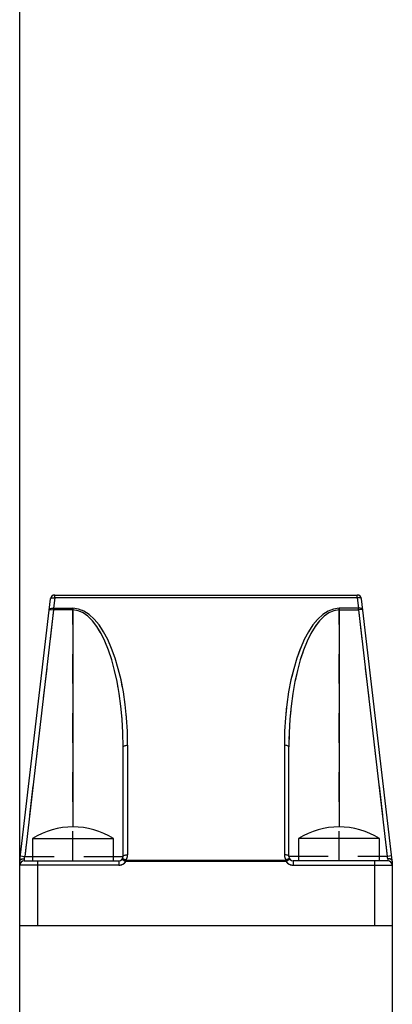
# Model space of a CAD drawing. Header units: inches. Extents: x 1907 to 2452, y -210 to -54.
# Tile 87 of 256: x 1944.13 to 1945.39, y -148.9 to -145.57. Entities that reach past the tile are written whole.
import ezdxf

# ---------------------------------------------------------------- set-up
doc = ezdxf.new("R2010")
doc.units = ezdxf.units.IN
doc.header["$LTSCALE"] = 0.5
doc.header["$MEASUREMENT"] = 0
doc.linetypes.add('HIDDEN', pattern=[0.225, 0.15, -0.075])
doc.layers.add('SID-M-H', color=4, linetype='HIDDEN')
doc.layers.add('SID-M-S', color=105, linetype='Continuous')

msp = doc.modelspace()

# ---------------------------------------------------------------- linework, layer by layer
at = {"layer": 'SID-M-H'}
for p, q in [((1944.23486, -147.52709), (1944.23709, -147.52666)), ((1944.23709, -147.52666), (1944.23961, -147.52643)), ((1944.23961, -147.52643), (1944.24234, -147.5264)), ((1944.24517, -147.52659), (1944.24099, -147.56226)), ((1944.24234, -147.5264), (1944.24517, -147.52659)), ((1944.24517, -147.52659), (1944.24517, -147.51715)), ((1945.26735, -147.52659), (1944.24517, -147.52659)), ((1945.26735, -147.52659), (1945.26735, -147.51715)), ((1945.27018, -147.5264), (1945.26735, -147.52659)), ((1945.26735, -147.52659), (1945.27153, -147.56226)), ((1945.27291, -147.52643), (1945.27018, -147.5264)), ((1945.27543, -147.52666), (1945.27291, -147.52643)), ((1945.27766, -147.52709), (1945.27543, -147.52666)), ((1944.23027, -147.5304), (1944.23066, -147.52939)), ((1944.23066, -147.52939), (1944.23158, -147.52848)), ((1944.23158, -147.52848), (1944.233, -147.52771)), ((1944.233, -147.52771), (1944.23486, -147.52709)), ((1945.27952, -147.52771), (1945.27766, -147.52709)), ((1945.28093, -147.52848), (1945.27952, -147.52771)), ((1945.28185, -147.52939), (1945.28093, -147.52848)), ((1945.28225, -147.5304), (1945.28185, -147.52939)), ((1944.24099, -147.56781), (1944.14312, -148.40215)), ((1944.22609, -147.56607), (1944.22648, -147.56506)), ((1944.22609, -147.56607), (1944.24099, -147.56781)), ((1944.22648, -147.56506), (1944.2274, -147.56415)), ((1944.2274, -147.56415), (1944.22882, -147.56337)), ((1944.22882, -147.56337), (1944.23067, -147.56276)), ((1944.23067, -147.56276), (1944.2329, -147.56232)), ((1944.2329, -147.56232), (1944.23543, -147.56209)), ((1944.23543, -147.56209), (1944.23816, -147.56207)), ((1944.23816, -147.56207), (1944.24099, -147.56226)), ((1944.24099, -147.56781), (1944.24099, -147.56226)), ((1944.24099, -147.56226), (1944.30626, -147.56226)), ((1944.30626, -147.56781), (1944.24099, -147.56781)), ((1944.30626, -148.41715), (1944.30626, -147.56226)), ((1945.27153, -147.56226), (1945.20626, -147.56226)), ((1945.20626, -148.41715), (1945.20626, -147.56226)), ((1945.20626, -147.56781), (1945.27153, -147.56781)), ((1945.27436, -147.56207), (1945.27153, -147.56226)), ((1945.27153, -147.56781), (1945.27153, -147.56226)), ((1945.28643, -147.56607), (1945.27153, -147.56781)), ((1945.27153, -147.56781), (1945.3694, -148.40215)), ((1945.27709, -147.56209), (1945.27436, -147.56207)), ((1945.27962, -147.56232), (1945.27709, -147.56209)), ((1945.28185, -147.56276), (1945.27962, -147.56232)), ((1945.2837, -147.56337), (1945.28185, -147.56276)), ((1945.28512, -147.56415), (1945.2837, -147.56337)), ((1945.28604, -147.56506), (1945.28512, -147.56415)), ((1945.28643, -147.56607), (1945.28604, -147.56506)), ((1944.48065, -148.02759), (1944.48293, -148.0269)), ((1944.48293, -148.0269), (1944.48552, -148.02638)), ((1944.48552, -148.02638), (1944.48833, -148.02607)), ((1944.48833, -148.02607), (1944.49126, -148.02596)), ((1944.49126, -148.02596), (1944.49126, -148.39659)), ((1945.02126, -148.02596), (1945.02126, -148.39659)), ((1945.02419, -148.02607), (1945.02126, -148.02596)), ((1945.027, -148.02638), (1945.02419, -148.02607)), ((1945.02959, -148.0269), (1945.027, -148.02638)), ((1945.03187, -148.02759), (1945.02959, -148.0269)), ((1944.47626, -148.03152), (1944.47655, -148.03044)), ((1944.47655, -148.03044), (1944.4774, -148.02939)), ((1944.4774, -148.02939), (1944.47879, -148.02843)), ((1944.47879, -148.02843), (1944.48065, -148.02759)), ((1945.03373, -148.02843), (1945.03187, -148.02759)), ((1945.03512, -148.02939), (1945.03373, -148.02843)), ((1945.03597, -148.03044), (1945.03512, -148.02939)), ((1945.03626, -148.03152), (1945.03597, -148.03044)), ((1944.12626, -148.41803), (1944.12655, -148.41648)), ((1944.12636, -148.41628), (1944.1268, -148.41484)), ((1944.12655, -148.41648), (1944.1274, -148.41499)), ((1944.1268, -148.41484), (1944.12775, -148.41351)), ((1944.1274, -148.41499), (1944.12879, -148.41361)), ((1944.12775, -148.41351), (1944.12918, -148.41234)), ((1944.12822, -148.4004), (1944.14312, -148.40215)), ((1944.12879, -148.41361), (1944.13065, -148.41241)), ((1944.12918, -148.41234), (1944.13104, -148.41138)), ((1944.13065, -148.41241), (1944.13293, -148.41142)), ((1944.13104, -148.41138), (1944.13326, -148.41065)), ((1944.13293, -148.41142), (1944.13552, -148.41069)), ((1944.13326, -148.41065), (1944.13576, -148.41018)), ((1944.13552, -148.41069), (1944.13833, -148.41024)), ((1944.13576, -148.41018), (1944.13846, -148.40999)), ((1944.13833, -148.41024), (1944.14126, -148.41009)), ((1944.13846, -148.40999), (1944.14126, -148.41009)), ((1944.14126, -148.41009), (1944.14312, -148.40215)), ((1944.14126, -148.41009), (1944.14126, -148.41715)), ((1944.14312, -148.40215), (1944.47626, -148.40215)), ((1944.18626, -148.41715), (1944.18626, -148.63715)), ((1944.46126, -148.41715), (1944.46126, -148.43215)), ((1944.4733, -148.41109), (1944.47393, -148.4106)), ((1944.4733, -148.41109), (1944.48535, -148.42003)), ((1944.47393, -148.4106), (1944.47488, -148.41038)), ((1944.47488, -148.41038), (1944.47613, -148.41043)), ((1944.47613, -148.41043), (1944.47764, -148.41075)), ((1944.47626, -148.40215), (1944.47655, -148.40106)), ((1944.47655, -148.40106), (1944.4774, -148.40002)), ((1944.4774, -148.40002), (1944.47879, -148.39906)), ((1944.47764, -148.41075), (1944.47937, -148.41134)), ((1944.47879, -148.39906), (1944.48065, -148.39822)), ((1944.47937, -148.41134), (1944.48126, -148.41217)), ((1944.48065, -148.39822), (1944.48293, -148.39753)), ((1944.48126, -148.41217), (1944.48328, -148.41322)), ((1944.48293, -148.39753), (1944.48552, -148.39701)), ((1944.48328, -148.41322), (1944.48535, -148.41447)), ((1944.48535, -148.42003), (1944.48535, -148.41447)), ((1944.48535, -148.41447), (1945.02717, -148.41447)), ((1945.02717, -148.42003), (1944.48535, -148.42003)), ((1944.48552, -148.39701), (1944.48833, -148.3967)), ((1944.48833, -148.3967), (1944.49126, -148.39659)), ((1945.02419, -148.3967), (1945.02126, -148.39659)), ((1945.027, -148.39701), (1945.02419, -148.3967)), ((1945.02959, -148.39753), (1945.027, -148.39701)), ((1945.03922, -148.41109), (1945.02717, -148.42003)), ((1945.02924, -148.41322), (1945.02717, -148.41447)), ((1945.02717, -148.42003), (1945.02717, -148.41447)), ((1945.03126, -148.41217), (1945.02924, -148.41322)), ((1945.03187, -148.39822), (1945.02959, -148.39753)), ((1945.03315, -148.41134), (1945.03126, -148.41217)), ((1945.03373, -148.39906), (1945.03187, -148.39822)), ((1945.03488, -148.41075), (1945.03315, -148.41134)), ((1945.03512, -148.40002), (1945.03373, -148.39906)), ((1945.03639, -148.41043), (1945.03488, -148.41075)), ((1945.03597, -148.40106), (1945.03512, -148.40002)), ((1945.03626, -148.40215), (1945.03597, -148.40106)), ((1945.3694, -148.40215), (1945.03626, -148.40215)), ((1945.03764, -148.41038), (1945.03639, -148.41043)), ((1945.03859, -148.4106), (1945.03764, -148.41038)), ((1945.03922, -148.41109), (1945.03859, -148.4106)), ((1945.05126, -148.41715), (1945.05126, -148.43215)), ((1945.32626, -148.41715), (1945.32626, -148.63715)), ((1945.3843, -148.4004), (1945.3694, -148.40215)), ((1945.37126, -148.41009), (1945.3694, -148.40215)), ((1945.37406, -148.40999), (1945.37126, -148.41009)), ((1945.37126, -148.41009), (1945.37126, -148.41715)), ((1945.37419, -148.41024), (1945.37126, -148.41009)), ((1945.37676, -148.41018), (1945.37406, -148.40999)), ((1945.377, -148.41069), (1945.37419, -148.41024)), ((1945.37926, -148.41065), (1945.37676, -148.41018)), ((1945.37959, -148.41142), (1945.377, -148.41069)), ((1945.38148, -148.41138), (1945.37926, -148.41065)), ((1945.38187, -148.41241), (1945.37959, -148.41142)), ((1945.38334, -148.41234), (1945.38148, -148.41138)), ((1945.38373, -148.41361), (1945.38187, -148.41241)), ((1945.38477, -148.41351), (1945.38334, -148.41234)), ((1945.38512, -148.41499), (1945.38373, -148.41361)), ((1945.38572, -148.41484), (1945.38477, -148.41351)), ((1945.38597, -148.41648), (1945.38512, -148.41499)), ((1945.38616, -148.41628), (1945.38572, -148.41484)), ((1945.38626, -148.41803), (1945.38597, -148.41648)), ((1944.46126, -148.43215), (1944.12626, -148.43215)), ((1945.05126, -148.43215), (1945.38626, -148.43215))]:
    msp.add_line(p, q, dxfattribs=at)
for centre, start, end in [((1944.46126, -148.40215), 270, 323.41187), ((1944.46126, -148.39659), 323.41187, 0), ((1945.05126, -148.39659), 180, 216.58813), ((1945.05126, -148.40215), 216.58813, 270)]:
    msp.add_arc(centre, 0.03, start, end, dxfattribs=at)
for centre, ratio, start_param, end_param in [((1944.30626, -148.02596), 0.3989595, 4.712389, 6.2831853), ((1944.30626, -148.03152), 0.3666115, 4.712389, 6.2831853), ((1945.20626, -148.02596), 0.3989595, 0, 1.5707963), ((1945.20626, -148.03152), 0.3666115, 0, 1.5707963)]:
    msp.add_ellipse(centre, major_axis=(0, 0.46371), ratio=ratio, start_param=start_param, end_param=end_param, dxfattribs=at)
at = {"layer": 'SID-M-S'}
for p, q in [((1944.12626, -153.03715), (1944.12626, -134.53715)), ((1944.23486, -147.52709), (1944.23709, -147.52666)), ((1944.23709, -147.52666), (1944.23961, -147.52643)), ((1944.23961, -147.52643), (1944.24234, -147.5264)), ((1944.24517, -147.52659), (1944.24099, -147.56226)), ((1944.24234, -147.5264), (1944.24517, -147.52659)), ((1944.24517, -147.52659), (1944.24517, -147.51715)), ((1944.24517, -147.51715), (1945.26735, -147.51715)), ((1945.26735, -147.52659), (1944.24517, -147.52659)), ((1945.26735, -147.52659), (1945.26735, -147.51715)), ((1945.27018, -147.5264), (1945.26735, -147.52659)), ((1945.26735, -147.52659), (1945.27153, -147.56226)), ((1945.27291, -147.52643), (1945.27018, -147.5264)), ((1945.27543, -147.52666), (1945.27291, -147.52643)), ((1945.27766, -147.52709), (1945.27543, -147.52666)), ((1944.12636, -148.41628), (1944.23027, -147.5304)), ((1944.23027, -147.5304), (1944.23066, -147.52939)), ((1944.23066, -147.52939), (1944.23158, -147.52848)), ((1944.23158, -147.52848), (1944.233, -147.52771)), ((1944.233, -147.52771), (1944.23486, -147.52709)), ((1945.27952, -147.52771), (1945.27766, -147.52709)), ((1945.28093, -147.52848), (1945.27952, -147.52771)), ((1945.28185, -147.52939), (1945.28093, -147.52848)), ((1945.28225, -147.5304), (1945.28185, -147.52939)), ((1945.38616, -148.41628), (1945.28225, -147.5304)), ((1944.24099, -147.56781), (1944.14312, -148.40215)), ((1944.22609, -147.56607), (1944.22648, -147.56506)), ((1944.22609, -147.56607), (1944.24099, -147.56781)), ((1944.22648, -147.56506), (1944.2274, -147.56415)), ((1944.2274, -147.56415), (1944.22882, -147.56337)), ((1944.22882, -147.56337), (1944.23067, -147.56276)), ((1944.23067, -147.56276), (1944.2329, -147.56232)), ((1944.2329, -147.56232), (1944.23543, -147.56209)), ((1944.23543, -147.56209), (1944.23816, -147.56207)), ((1944.23816, -147.56207), (1944.24099, -147.56226)), ((1944.24099, -147.56226), (1944.30626, -147.56226)), ((1944.24099, -147.56781), (1944.24099, -147.56226)), ((1944.30626, -147.56781), (1944.24099, -147.56781)), ((1944.30626, -147.56226), (1944.30626, -148.30215)), ((1945.27153, -147.56226), (1945.20626, -147.56226)), ((1945.20626, -147.56226), (1945.20626, -148.30215)), ((1945.20626, -147.56781), (1945.27153, -147.56781)), ((1945.27436, -147.56207), (1945.27153, -147.56226)), ((1945.27153, -147.56781), (1945.27153, -147.56226)), ((1945.28643, -147.56607), (1945.27153, -147.56781)), ((1945.27153, -147.56781), (1945.3694, -148.40215)), ((1945.27709, -147.56209), (1945.27436, -147.56207)), ((1945.27962, -147.56232), (1945.27709, -147.56209)), ((1945.28185, -147.56276), (1945.27962, -147.56232)), ((1945.2837, -147.56337), (1945.28185, -147.56276)), ((1945.28512, -147.56415), (1945.2837, -147.56337)), ((1945.28604, -147.56506), (1945.28512, -147.56415)), ((1945.28643, -147.56607), (1945.28604, -147.56506)), ((1944.48065, -148.02759), (1944.48293, -148.0269)), ((1944.48293, -148.0269), (1944.48552, -148.02638)), ((1944.48552, -148.02638), (1944.48833, -148.02607)), ((1944.48833, -148.02607), (1944.49126, -148.02596)), ((1944.49126, -148.02596), (1944.49126, -148.39659)), ((1945.02126, -148.02596), (1945.02126, -148.39659)), ((1945.02419, -148.02607), (1945.02126, -148.02596)), ((1945.027, -148.02638), (1945.02419, -148.02607)), ((1945.02959, -148.0269), (1945.027, -148.02638)), ((1945.03187, -148.02759), (1945.02959, -148.0269)), ((1944.47626, -148.03152), (1944.47655, -148.03044)), ((1944.47626, -148.40215), (1944.47626, -148.03152)), ((1944.47655, -148.03044), (1944.4774, -148.02939)), ((1944.4774, -148.02939), (1944.47879, -148.02843)), ((1944.47879, -148.02843), (1944.48065, -148.02759)), ((1945.03373, -148.02843), (1945.03187, -148.02759)), ((1945.03512, -148.02939), (1945.03373, -148.02843)), ((1945.03597, -148.03044), (1945.03512, -148.02939)), ((1945.03626, -148.03152), (1945.03597, -148.03044)), ((1945.03626, -148.40215), (1945.03626, -148.03152)), ((1944.16946, -148.34215), (1944.16946, -148.41715)), ((1944.16946, -148.34215), (1944.44306, -148.34215)), ((1944.44306, -148.41715), (1944.44306, -148.34215)), ((1945.06946, -148.34215), (1945.06946, -148.41715)), ((1945.34306, -148.34215), (1945.06946, -148.34215)), ((1945.34306, -148.41715), (1945.34306, -148.34215)), ((1944.12626, -148.41803), (1944.12655, -148.41648)), ((1944.12636, -148.41628), (1944.1268, -148.41484)), ((1944.12655, -148.41648), (1944.1274, -148.41499)), ((1944.1268, -148.41484), (1944.12775, -148.41351)), ((1944.1274, -148.41499), (1944.12879, -148.41361)), ((1944.12775, -148.41351), (1944.12918, -148.41234)), ((1944.12822, -148.4004), (1944.14312, -148.40215)), ((1944.12879, -148.41361), (1944.13065, -148.41241)), ((1944.12918, -148.41234), (1944.13104, -148.41138)), ((1944.13065, -148.41241), (1944.13293, -148.41142)), ((1944.13104, -148.41138), (1944.13326, -148.41065)), ((1944.13293, -148.41142), (1944.13552, -148.41069)), ((1944.13326, -148.41065), (1944.13576, -148.41018)), ((1944.13552, -148.41069), (1944.13833, -148.41024)), ((1944.13576, -148.41018), (1944.13846, -148.40999)), ((1944.13833, -148.41024), (1944.14126, -148.41009)), ((1944.13846, -148.40999), (1944.14126, -148.41009)), ((1944.14126, -148.41009), (1944.14312, -148.40215)), ((1944.14126, -148.41009), (1944.14126, -148.41715)), ((1944.14126, -148.41715), (1944.46126, -148.41715)), ((1944.14312, -148.40215), (1944.16946, -148.40215)), ((1944.18626, -148.41715), (1944.18626, -148.63715)), ((1944.44306, -148.40215), (1944.47626, -148.40215)), ((1944.46126, -148.41715), (1944.46126, -148.43215)), ((1944.4733, -148.41109), (1944.47393, -148.4106)), ((1944.4733, -148.41109), (1944.48535, -148.42003)), ((1944.47393, -148.4106), (1944.47488, -148.41038)), ((1944.47488, -148.41038), (1944.47613, -148.41043)), ((1944.47613, -148.41043), (1944.47764, -148.41075)), ((1944.47626, -148.40215), (1944.47655, -148.40106)), ((1944.47655, -148.40106), (1944.4774, -148.40002)), ((1944.4774, -148.40002), (1944.47879, -148.39906)), ((1944.47764, -148.41075), (1944.47937, -148.41134)), ((1944.47879, -148.39906), (1944.48065, -148.39822)), ((1944.47937, -148.41134), (1944.48126, -148.41217)), ((1944.48065, -148.39822), (1944.48293, -148.39753)), ((1944.48126, -148.41217), (1944.48328, -148.41322)), ((1944.48293, -148.39753), (1944.48552, -148.39701)), ((1944.48328, -148.41322), (1944.48535, -148.41447)), ((1944.48535, -148.42003), (1944.48535, -148.41447)), ((1944.48535, -148.41447), (1945.02717, -148.41447)), ((1945.02717, -148.42003), (1944.48535, -148.42003)), ((1944.48552, -148.39701), (1944.48833, -148.3967)), ((1944.48833, -148.3967), (1944.49126, -148.39659)), ((1945.02419, -148.3967), (1945.02126, -148.39659)), ((1945.027, -148.39701), (1945.02419, -148.3967)), ((1945.02959, -148.39753), (1945.027, -148.39701)), ((1945.03922, -148.41109), (1945.02717, -148.42003)), ((1945.02924, -148.41322), (1945.02717, -148.41447)), ((1945.02717, -148.42003), (1945.02717, -148.41447)), ((1945.03126, -148.41217), (1945.02924, -148.41322)), ((1945.03187, -148.39822), (1945.02959, -148.39753)), ((1945.03315, -148.41134), (1945.03126, -148.41217)), ((1945.03373, -148.39906), (1945.03187, -148.39822)), ((1945.03488, -148.41075), (1945.03315, -148.41134)), ((1945.03512, -148.40002), (1945.03373, -148.39906)), ((1945.03639, -148.41043), (1945.03488, -148.41075)), ((1945.03597, -148.40106), (1945.03512, -148.40002)), ((1945.03626, -148.40215), (1945.03597, -148.40106)), ((1945.06946, -148.40215), (1945.03626, -148.40215)), ((1945.03764, -148.41038), (1945.03639, -148.41043)), ((1945.03859, -148.4106), (1945.03764, -148.41038)), ((1945.03922, -148.41109), (1945.03859, -148.4106)), ((1945.05126, -148.41715), (1945.05126, -148.43215)), ((1945.37126, -148.41715), (1945.05126, -148.41715)), ((1945.32626, -148.41715), (1945.32626, -148.63715)), ((1945.3694, -148.40215), (1945.34306, -148.40215)), ((1945.3843, -148.4004), (1945.3694, -148.40215)), ((1945.37126, -148.41009), (1945.3694, -148.40215)), ((1945.37406, -148.40999), (1945.37126, -148.41009)), ((1945.37126, -148.41009), (1945.37126, -148.41715)), ((1945.37419, -148.41024), (1945.37126, -148.41009)), ((1945.37676, -148.41018), (1945.37406, -148.40999)), ((1945.377, -148.41069), (1945.37419, -148.41024)), ((1945.37926, -148.41065), (1945.37676, -148.41018)), ((1945.37959, -148.41142), (1945.377, -148.41069)), ((1945.38148, -148.41138), (1945.37926, -148.41065)), ((1945.38187, -148.41241), (1945.37959, -148.41142)), ((1945.38334, -148.41234), (1945.38148, -148.41138)), ((1945.38373, -148.41361), (1945.38187, -148.41241)), ((1945.38477, -148.41351), (1945.38334, -148.41234)), ((1945.38512, -148.41499), (1945.38373, -148.41361)), ((1945.38572, -148.41484), (1945.38477, -148.41351)), ((1945.38597, -148.41648), (1945.38512, -148.41499)), ((1945.38616, -148.41628), (1945.38572, -148.41484)), ((1945.38626, -148.41803), (1945.38597, -148.41648)), ((1945.38626, -148.41803), (1945.38626, -152.17715)), ((1944.46126, -148.43215), (1944.12626, -148.43215)), ((1945.05126, -148.43215), (1945.38626, -148.43215)), ((1945.38626, -148.63715), (1944.12626, -148.63715))]:
    msp.add_line(p, q, dxfattribs=at)
for centre, radius, start, end in [((1944.24517, -147.53215), 0.015, 90, 173.31), ((1945.26735, -147.53215), 0.015, 6.69, 90), ((1944.30626, -148.55608), 0.25393, 57.40241, 122.59759), ((1945.20626, -148.55608), 0.25393, 57.40241, 122.59759), ((1944.14126, -148.41803), 0.015, 173.31, 180), ((1944.14126, -148.43215), 0.015, 90, 180), ((1944.46126, -148.40215), 0.015, 270, 0), ((1944.46126, -148.40215), 0.03, 270, 323.41187), ((1944.46126, -148.39659), 0.03, 323.41187, 0), ((1945.05126, -148.39659), 0.03, 180, 216.58813), ((1945.05126, -148.40215), 0.03, 216.58813, 270), ((1945.05126, -148.40215), 0.015, 180, 270), ((1945.37126, -148.43215), 0.015, 0, 90), ((1945.37126, -148.41803), 0.015, 0, 6.69)]:
    msp.add_arc(centre, radius, start, end, dxfattribs=at)
for centre, ratio, start_param, end_param in [((1944.30626, -148.02596), 0.3989595, 4.712389, 6.2831853), ((1944.30626, -148.03152), 0.3666115, 4.712389, 6.2831853), ((1945.20626, -148.02596), 0.3989595, 0, 1.5707963), ((1945.20626, -148.03152), 0.3666115, 0, 1.5707963)]:
    msp.add_ellipse(centre, major_axis=(0, 0.46371), ratio=ratio, start_param=start_param, end_param=end_param, dxfattribs=at)

doc.saveas('drawing.dxf')
